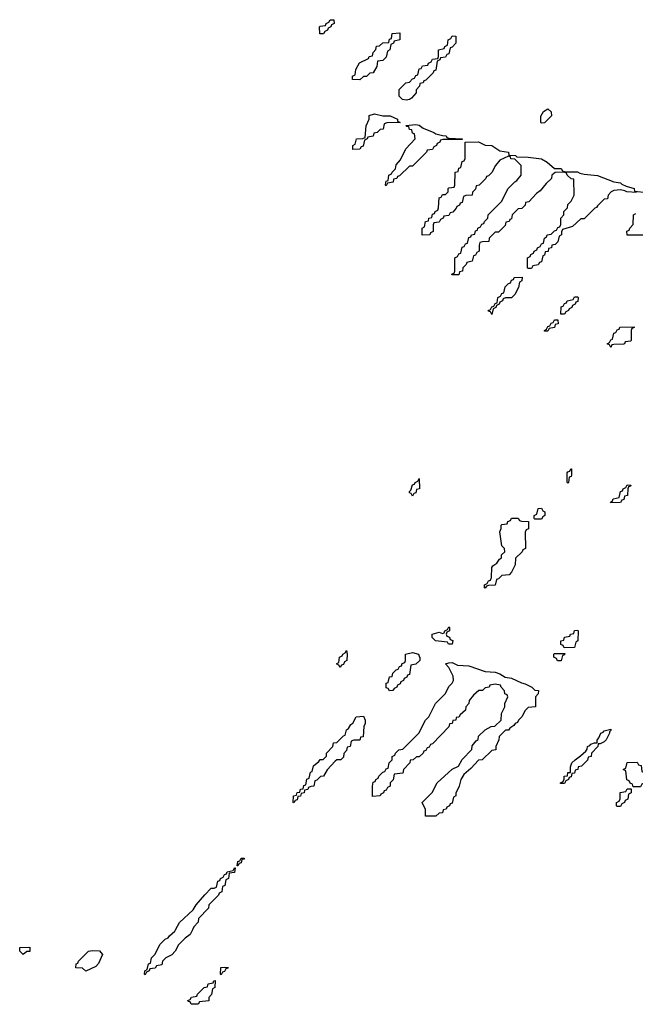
# Model space of a CAD drawing. Header units: inches. Extents: x 2710028 to 2964570, y 496606 to 722708.
# Tile 184 of 228: x 2883929 to 2887659, y 669548 to 675513. Entities that reach past the tile are written whole.
import ezdxf

# ---------------------------------------------------------------- set-up
doc = ezdxf.new("R2010")
doc.units = ezdxf.units.IN
doc.header["$MEASUREMENT"] = 0
doc.layers.add('C8686', color=7, linetype='Continuous')
doc.layers.add('C8687', color=7, linetype='Continuous')

msp = doc.modelspace()

# ---------------------------------------------------------------- linework, layer by layer
at = {"layer": 'C8686', "color": 6}
msp.add_lwpolyline([(2884976, 670000), (2884962, 669970), (2884931.6, 669948.4), (2884891.3, 669908.7), (2884870.9, 669869.1), (2884850, 669848), (2884814, 669830), (2884794, 669810), (2884790, 669788), (2884758, 669782), (2884750, 669766), (2884718, 669762), (2884714, 669750), (2884698, 669742), (2884690, 669726), (2884686, 669730), (2884688, 669750), (2884702, 669758), (2884710, 669794), (2884722, 669798), (2884728, 669830), (2884749, 669851), (2884778, 669910), (2884810, 669942), (2884828.7, 669951.3), (2884836.4, 669963.6), (2884868.7, 669991.3), (2884873.3, 670000)], dxfattribs=at)
for points in [[(2883950, 669849.2), (2883928.7, 669870), (2883930, 669891.3), (2883990, 669894), (2883990, 669868), (2883972.7, 669867.3)], [(2884330, 669748.7), (2884310, 669766), (2884268.8, 669768.9), (2884270, 669794), (2884282, 669798), (2884286, 669810), (2884346, 669870), (2884370, 669874), (2884412.7, 669872.7), (2884431.3, 669850), (2884405.4, 669794.6), (2884390, 669778)], [(2885150, 669726), (2885146, 669730), (2885148, 669770), (2885170, 669774), (2885191.3, 669771.3), (2885190, 669766), (2885178, 669762), (2885170, 669746), (2885158, 669742)], [(2885010, 669548), (2884968.4, 669548.4), (2884962, 669562), (2884950, 669566), (2884948.4, 669571.6), (2884962, 669578), (2884970, 669592), (2885002, 669598), (2885006, 669610), (2885046, 669650), (2885066, 669654), (2885070, 669672), (2885102, 669678), (2885106, 669690), (2885112.7, 669692.7), (2885112, 669650), (2885098, 669642), (2885091.6, 669608.4), (2885074, 669590), (2885074, 669570), (2885018, 669562)]]:
    msp.add_lwpolyline(points, close=True, dxfattribs=at)
at = {"layer": 'C8687', "color": 6}
for points in [[(2885770, 675426), (2885747.3, 675427.3), (2885746, 675470), (2885750, 675474), (2885782, 675478), (2885786, 675490), (2885802, 675498), (2885810, 675512), (2885832.7, 675512.7), (2885834, 675490), (2885818, 675482), (2885814, 675470), (2885798, 675462), (2885794, 675450), (2885778, 675442)], [(2885990, 675148.7), (2885946, 675150), (2885946, 675170), (2885962, 675178), (2885966, 675210), (2885988.8, 675251.1), (2886042, 675278), (2886046, 675290), (2886066, 675294), (2886070, 675314), (2886087.3, 675332.7), (2886090, 675352), (2886110, 675354), (2886128.4, 675371.6), (2886166, 675374), (2886170, 675394), (2886182, 675398), (2886186, 675430), (2886232.7, 675432.7), (2886232, 675390), (2886198, 675382), (2886194, 675370), (2886178, 675362), (2886172, 675330), (2886158, 675322), (2886150, 675286), (2886130, 675266), (2886098, 675262), (2886092, 675230), (2886071.3, 675190), (2886050, 675188), (2886030, 675168.7), (2886012, 675168)], [(2886270, 675026), (2886248, 675030), (2886228, 675050), (2886228, 675090), (2886268.8, 675131.1), (2886290, 675134), (2886310, 675154), (2886322, 675158), (2886330, 675174), (2886342, 675178), (2886350, 675214), (2886362, 675218), (2886370, 675234), (2886402, 675238), (2886406, 675250), (2886422, 675258), (2886430, 675274), (2886462, 675278), (2886466, 675290), (2886466, 675330), (2886502, 675338), (2886506, 675350), (2886522, 675358), (2886526, 675390), (2886542, 675398), (2886550, 675414), (2886572.7, 675412.7), (2886572, 675370), (2886550, 675346), (2886538, 675342), (2886530, 675306), (2886518, 675302), (2886510, 675286), (2886478, 675282), (2886474, 675270), (2886458, 675262), (2886450, 675206), (2886438, 675202), (2886434, 675190), (2886390, 675146), (2886378, 675142), (2886374, 675130), (2886354, 675126), (2886352, 675110), (2886331.3, 675088.7), (2886330.8, 675069.2), (2886303.6, 675036.4), (2886290, 675029.2)], [(2887090, 674886), (2887086, 674890), (2887087.3, 674927.3), (2887103.1, 674956.9), (2887130, 674972), (2887150, 674954), (2887151.3, 674930), (2887110, 674888.7)], [(2885947.3, 674727.3), (2885948, 674750), (2885962, 674758), (2885969.1, 674790.9), (2886007.3, 674792.7), (2886022, 674798), (2886028.7, 674870), (2886046, 674910), (2886047.3, 674932.7), (2886078, 674942), (2886130, 674930.5), (2886174, 674930), (2886218, 674910), (2886218, 674898), (2886234, 674890), (2886152.7, 674887.3), (2886138, 674882), (2886131.2, 674848.9), (2886112.7, 674847.3), (2886094, 674830), (2886074, 674826), (2886070, 674808), (2886038, 674802), (2886034, 674790), (2886018, 674782), (2886010, 674746), (2885998, 674742), (2885990, 674728)], [(2886610, 674786), (2886492.7, 674787.3), (2886478, 674782), (2886474, 674770), (2886458, 674762), (2886454, 674750), (2886438, 674742), (2886430, 674726), (2886398, 674722), (2886394, 674710), (2886310, 674626), (2886290, 674626), (2886230, 674566), (2886218, 674562), (2886214, 674550), (2886194, 674546), (2886191.2, 674528.9), (2886158, 674522), (2886150, 674506), (2886146, 674510), (2886147.3, 674527.3), (2886150, 674534), (2886162, 674538), (2886166, 674570), (2886182, 674578), (2886186, 674590), (2886206, 674610), (2886210, 674634), (2886236.4, 674663.6), (2886269.1, 674730.9), (2886326, 674790), (2886322, 674822), (2886310, 674826), (2886306, 674846), (2886290, 674848), (2886286, 674866), (2886274, 674866), (2886268.4, 674871.6), (2886330, 674877.3), (2886350, 674874), (2886374.6, 674854.6), (2886438, 674830), (2886450, 674821), (2886490, 674810.7), (2886514, 674810), (2886518, 674798), (2886530, 674794), (2886611, 674790)], [(2886790, 673726), (2886782, 673742), (2886770, 673746), (2886768.4, 673751.6), (2886782, 673758), (2886790, 673774), (2886802, 673778), (2886810, 673794), (2886822, 673798), (2886826, 673830), (2886842, 673838), (2886850, 673854), (2886862, 673858), (2886870, 673894), (2886890, 673914), (2886902, 673918), (2886910, 673934), (2886922, 673938), (2886926, 673950), (2886972.7, 673952.7), (2886972, 673930), (2886958, 673922), (2886952, 673890), (2886930, 673848), (2886910, 673828.7), (2886872.7, 673827.3), (2886858, 673822), (2886854, 673810), (2886838, 673802), (2886834, 673790), (2886818, 673782), (2886814, 673770), (2886798, 673762)], [(2887208, 673728), (2887210, 673774), (2887222, 673778), (2887230, 673794), (2887242, 673798), (2887246, 673810), (2887282, 673818), (2887290, 673834), (2887310, 673834), (2887314, 673830), (2887310, 673806), (2887298, 673802), (2887294, 673790), (2887278, 673782), (2887274, 673770), (2887258, 673762), (2887254, 673750), (2887238, 673742), (2887230, 673728)], [(2887110, 673626), (2887108, 673630), (2887122, 673638), (2887130, 673654), (2887142, 673658), (2887150, 673674), (2887162, 673678), (2887170, 673694), (2887190, 673694), (2887192, 673670), (2887174, 673666), (2887170, 673648), (2887138, 673642), (2887130, 673626)], [(2887510, 673526), (2887502, 673542), (2887488, 673550), (2887502, 673558), (2887510, 673574), (2887522, 673578), (2887530, 673614), (2887542, 673618), (2887550, 673634), (2887562, 673638), (2887566, 673650), (2887652.7, 673652.7), (2887652.7, 673647.3), (2887638, 673642), (2887634, 673630), (2887634, 673570), (2887630, 673566), (2887598, 673562), (2887594, 673550), (2887587.3, 673547.3), (2887530, 673546), (2887518, 673542)], [(2887250, 672706), (2887246, 672710), (2887247.3, 672767.3), (2887250, 672774), (2887262, 672778), (2887268.7, 672791.3), (2887272, 672792), (2887272.7, 672752.7), (2887270, 672746), (2887258, 672742), (2887254, 672710)], [(2886310, 672626), (2886302, 672642), (2886290, 672646), (2886290, 672654), (2886298, 672662), (2886310, 672694), (2886322, 672698), (2886326, 672710), (2886342, 672718), (2886350, 672734), (2886351.3, 672670), (2886334, 672666), (2886330, 672646), (2886318, 672642)], [(2887510, 672586), (2887508, 672590), (2887522, 672598), (2887526, 672610), (2887562, 672618), (2887570, 672654), (2887582, 672658), (2887586, 672670), (2887602, 672678), (2887610, 672694), (2887632.7, 672692.7), (2887630, 672686), (2887618, 672682), (2887614, 672670), (2887612, 672630), (2887594, 672626), (2887590, 672606), (2887578, 672602), (2887570, 672588)], [(2887050, 672486), (2887046, 672490), (2887046, 672510), (2887062, 672518), (2887070, 672552), (2887090, 672554), (2887098, 672538), (2887112, 672532), (2887111.6, 672508.4), (2887098, 672502), (2887090, 672486)], [(2886750, 672068), (2886746, 672070), (2886746, 672090), (2886762, 672098), (2886770, 672114), (2886782, 672118), (2886787.3, 672132.7), (2886790, 672194), (2886796.4, 672203.6), (2886820.4, 672219.6), (2886836.4, 672243.6), (2886848, 672252), (2886848.7, 672270), (2886868, 672290), (2886866, 672310), (2886850, 672326), (2886838, 672410), (2886846, 672430), (2886846, 672450), (2886850, 672454), (2886882, 672458), (2886887.3, 672472.7), (2886902, 672478), (2886910, 672492), (2886950, 672492), (2886958, 672478), (2886970, 672474), (2887012.7, 672472.7), (2887011.6, 672428.4), (2886998, 672422), (2886992.7, 672407.3), (2886994, 672310), (2886978, 672302), (2886974, 672290), (2886934, 672250), (2886931.3, 672210), (2886910, 672166), (2886894, 672150), (2886850, 672146), (2886830, 672126), (2886818, 672122), (2886810, 672088), (2886770, 672086), (2886758, 672082)], [(2886550, 671729.4), (2886528, 671730), (2886522, 671742), (2886449, 671750), (2886428, 671770), (2886428, 671790), (2886470, 671802), (2886490, 671794), (2886502, 671798), (2886506, 671810), (2886522, 671818), (2886530, 671834), (2886534, 671830), (2886534, 671810), (2886518, 671802), (2886514, 671790), (2886518, 671778), (2886532.7, 671772.7), (2886538, 671758), (2886552.7, 671752.7)], [(2887227.3, 671707.3), (2887222, 671722), (2887208.4, 671728.4), (2887208, 671750), (2887226, 671754), (2887230, 671772), (2887262, 671778), (2887266, 671790), (2887286, 671794), (2887290, 671812), (2887310, 671814), (2887314, 671810), (2887312, 671750), (2887298, 671742), (2887290, 671708.7)], [(2885870, 671588), (2885862, 671602), (2885848, 671610), (2885862, 671618), (2885866, 671650), (2885882, 671658), (2885886, 671670), (2885902, 671678), (2885910, 671692), (2885914, 671670), (2885912, 671630), (2885898, 671622), (2885890, 671606), (2885878, 671602)], [(2886170, 671446), (2886162, 671462), (2886150, 671466), (2886150, 671494), (2886162, 671498), (2886170, 671532), (2886186, 671534), (2886190, 671554), (2886210, 671574), (2886222, 671578), (2886230, 671594), (2886242, 671598), (2886247.3, 671612.7), (2886262, 671618), (2886266, 671630), (2886266, 671670), (2886310, 671679.3), (2886344.7, 671670), (2886351, 671651), (2886354, 671650), (2886354, 671630), (2886330, 671608), (2886298, 671602), (2886290, 671546), (2886278, 671542), (2886274, 671530), (2886258, 671522), (2886254, 671510), (2886238, 671502), (2886234, 671490), (2886218, 671482), (2886214, 671470), (2886198, 671462), (2886190, 671448)], [(2887188.4, 671628.4), (2887182, 671642), (2887166, 671650), (2887166, 671670), (2887170, 671674), (2887232.7, 671672.7), (2887230, 671666), (2887218, 671662), (2887210, 671628.7)], [(2886450, 670688), (2886388.7, 670688.7), (2886387.3, 670727.3), (2886368, 670770), (2886428.4, 670831.6), (2886458, 670890), (2886550, 670972), (2886588.4, 670991.6), (2886609.1, 671030.9), (2886668, 671092), (2886670, 671114), (2886695.3, 671144.7), (2886708, 671152), (2886710, 671172), (2886750, 671211.3), (2886786, 671230), (2886808, 671232), (2886846, 671270), (2886848.7, 671310), (2886868, 671350), (2886868, 671370), (2886886, 671410), (2886882, 671422), (2886868.4, 671428.4), (2886867.3, 671447.3), (2886846, 671470), (2886842, 671482), (2886810, 671488), (2886778, 671482), (2886774, 671470), (2886750, 671466), (2886734, 671450), (2886712, 671448), (2886679.6, 671420.4), (2886652, 671388), (2886651.3, 671370), (2886632, 671350), (2886630.7, 671329.3), (2886598, 671302), (2886590, 671288), (2886574, 671286), (2886572, 671270), (2886552.7, 671267.3), (2886550, 671248.7), (2886532.7, 671247.3), (2886530, 671228), (2886430, 671126), (2886418, 671122), (2886410, 671106), (2886398, 671102), (2886390, 671086), (2886378, 671082), (2886374, 671070), (2886350, 671048), (2886332.7, 671047.3), (2886314, 671030), (2886294, 671026), (2886292, 671010), (2886254, 670970), (2886250, 670948), (2886198, 670942), (2886191.6, 670908.4), (2886174, 670890), (2886174, 670870), (2886158, 670862), (2886150, 670846), (2886138, 670842), (2886134, 670830), (2886118, 670822), (2886114, 670810), (2886067.3, 670807.3), (2886066, 670870), (2886070, 670894), (2886082, 670898), (2886086, 670910), (2886102, 670918), (2886106, 670930), (2886130, 670954), (2886142, 670958), (2886150, 670974), (2886162, 670978), (2886168.4, 671011.6), (2886186, 671030), (2886186, 671050), (2886202, 671058), (2886206, 671070), (2886226, 671090), (2886250, 671094), (2886348, 671190), (2886388.7, 671270), (2886408, 671290), (2886448, 671370), (2886508.4, 671431.6), (2886530, 671474), (2886550, 671494), (2886558, 671510), (2886556.4, 671536.4), (2886528.8, 671588.9), (2886508.7, 671610), (2886530, 671617.3), (2886550, 671618), (2886582.5, 671602.5), (2886650, 671597.6), (2886750, 671564), (2886810, 671560.5), (2886838, 671550), (2886870, 671530.7), (2886910, 671524), (2886970, 671494.9), (2886991, 671490), (2887031.3, 671470), (2887050, 671451.3), (2887072, 671450), (2887071.6, 671428.4), (2887054, 671410), (2887054, 671350), (2887010, 671346), (2886991.6, 671328.4), (2886971, 671289), (2886952, 671270), (2886944.7, 671255.3), (2886931.6, 671248.4), (2886923.6, 671236.4), (2886899.6, 671220.4), (2886890.9, 671209.1), (2886872, 671208), (2886834, 671170), (2886832, 671150), (2886814, 671110), (2886814, 671090), (2886790, 671086), (2886731.2, 671028.9), (2886710, 671026), (2886663.6, 670976.4), (2886619.6, 670940.4), (2886602, 670910), (2886591.2, 670868.9), (2886572.7, 670827.3), (2886572, 670810), (2886558, 670802), (2886550, 670766), (2886538, 670762), (2886534, 670750), (2886518, 670742), (2886514, 670730), (2886494, 670726), (2886491.2, 670708.9), (2886470, 670706)], [(2885590, 670768), (2885586, 670770), (2885588, 670810), (2885606, 670814), (2885610, 670832), (2885626, 670834), (2885630, 670852), (2885646, 670854), (2885650, 670874), (2885662, 670878), (2885668.4, 670911.6), (2885682, 670918), (2885690, 670954), (2885702, 670958), (2885710, 670992), (2885742, 671018), (2885750, 671031.3), (2885768, 671032), (2885788, 671052), (2885788.7, 671070), (2885826, 671110), (2885830, 671132), (2885850, 671134), (2885890, 671174), (2885902, 671178), (2885909.1, 671210.9), (2885920.4, 671219.6), (2885936.4, 671243.6), (2885948.4, 671251.6), (2885968, 671290), (2886012.7, 671292.7), (2886022, 671270), (2886022, 671250), (2886014, 671230), (2886010.9, 671169.1), (2885994, 671166), (2885990, 671148.7), (2885952.7, 671147.3), (2885938, 671142), (2885932, 671110), (2885914, 671106), (2885910, 671086), (2885892.7, 671067.3), (2885890, 671046), (2885874, 671030), (2885850, 671028), (2885839.6, 671020.4), (2885791.6, 670968.4), (2885770.7, 670929.3), (2885752, 670928), (2885730, 670906), (2885718, 670902), (2885712, 670870), (2885692, 670868), (2885678, 670862), (2885674, 670850), (2885654, 670846), (2885652, 670830), (2885634, 670826), (2885630, 670808), (2885614, 670806), (2885610, 670786), (2885598, 670782)], [(2887206, 670886), (2887206, 670890), (2887222, 670898), (2887228.4, 670911.6), (2887229, 670930), (2887248, 670932), (2887250, 670951.3), (2887267.3, 670952.7), (2887266, 670986), (2887275.3, 671010), (2887294, 671030), (2887327.6, 671052.4), (2887358.6, 671081.4), (2887366.6, 671093.4), (2887370, 671110.5), (2887384.1, 671115.9), (2887390, 671124.7), (2887412, 671132), (2887428, 671132), (2887428, 671148), (2887438.6, 671161.4), (2887450, 671190.6), (2887463.7, 671196.3), (2887470, 671204.7), (2887510, 671214), (2887510, 671206), (2887502, 671198), (2887502, 671190), (2887482, 671150), (2887470, 671138), (2887446, 671126), (2887434, 671126), (2887432, 671110), (2887394, 671070), (2887391.2, 671048.9), (2887374, 671046), (2887370, 671026), (2887334, 670990), (2887314, 670986), (2887312, 670970), (2887294, 670966), (2887291.2, 670948.9), (2887274, 670946), (2887270, 670926), (2887258, 670922), (2887254, 670910), (2887238, 670902), (2887230, 670886)], [(2887646, 670866), (2887642, 670882), (2887627.3, 670887.3), (2887622, 670902), (2887607.3, 670907.3), (2887602, 670962), (2887586, 670970), (2887602, 670978), (2887610, 671012), (2887670, 671014), (2887678, 670998), (2887694, 670994), (2887698, 670958), (2887714, 670950), (2887714, 670910), (2887711.6, 670888.4), (2887698, 670882), (2887690, 670866)], [(2887550, 670746), (2887546, 670750), (2887546, 670770), (2887562, 670778), (2887567.3, 670792.7), (2887568, 670832), (2887602, 670838), (2887610, 670854), (2887634, 670854), (2887634, 670830), (2887618, 670822), (2887614, 670790), (2887598, 670782), (2887594, 670770), (2887578, 670762), (2887570, 670746)], [(2885246, 670386), (2885250, 670414), (2885262, 670418), (2885270, 670434), (2885290, 670434), (2885290, 670428), (2885274, 670426), (2885270, 670406), (2885258, 670402), (2885250, 670386)]]:
    msp.add_lwpolyline(points, close=True, dxfattribs=at)
for points in [[(2887666, 674466), (2887608.8, 674468.9), (2887596.4, 674476.4), (2887570, 674482), (2887530, 674478), (2887514, 674470), (2887494, 674450), (2887490, 674428), (2887470, 674426), (2887430, 674386), (2887424.7, 674375.3), (2887414, 674370), (2887350, 674306), (2887330, 674306), (2887279.6, 674260.4), (2887218, 674242), (2887212, 674228), (2887211.2, 674208.9), (2887198, 674202), (2887190, 674166), (2887174, 674150), (2887154, 674146), (2887152, 674130), (2887134, 674126), (2887131.2, 674108.9), (2887114, 674106), (2887110, 674086), (2887098, 674082), (2887090, 674046), (2887078, 674042), (2887071.6, 674028.4), (2887038, 674022), (2887030, 674006), (2887010, 674006), (2887006, 674010), (2887006, 674070), (2887022, 674078), (2887026, 674090), (2887042, 674098), (2887046, 674110), (2887062, 674118), (2887066, 674130), (2887082, 674138), (2887090, 674154), (2887102, 674158), (2887108, 674190), (2887122, 674198), (2887126, 674210), (2887150, 674214), (2887170, 674234), (2887182, 674238), (2887190, 674254), (2887202, 674258), (2887207.3, 674272.7), (2887208.8, 674311.1), (2887226, 674330), (2887226, 674350), (2887248, 674372), (2887250, 674394), (2887270, 674414), (2887288, 674450), (2887286, 674546), (2887270, 674548), (2887246, 674570), (2887242, 674582), (2887228, 674588), (2887172.7, 674587.3), (2887154, 674570), (2887152, 674550), (2887119.6, 674520.4), (2887083.6, 674476.4), (2887059.6, 674460.4), (2887014, 674410), (2886994, 674406), (2886992, 674390), (2886971.2, 674368.9), (2886950, 674366), (2886914, 674330), (2886910, 674306), (2886898, 674302), (2886894, 674290), (2886874, 674286), (2886870, 674266), (2886830, 674226), (2886810, 674226), (2886774, 674190), (2886771.3, 674168.7), (2886732.7, 674167.3), (2886718, 674162), (2886712.7, 674147.3), (2886714, 674110), (2886698, 674102), (2886690, 674086), (2886678, 674082), (2886671.2, 674048.9), (2886638, 674042), (2886634, 674030), (2886614, 674010), (2886612, 673990), (2886594, 673986), (2886590, 673968), (2886548, 673968), (2886550, 673974), (2886562, 673978), (2886566, 673990), (2886566, 674070), (2886582, 674078), (2886590, 674094), (2886602, 674098), (2886610, 674134), (2886622, 674138), (2886630, 674154), (2886642, 674158), (2886650, 674194), (2886662, 674198), (2886666, 674210), (2886686, 674214), (2886690, 674234), (2886702, 674238), (2886706, 674250), (2886722, 674258), (2886730, 674274), (2886742, 674278), (2886746, 674290), (2886766, 674310), (2886768, 674330), (2886848.7, 674411.3), (2886888.7, 674490), (2886929.3, 674530.7), (2886942, 674538), (2886968, 674570), (2886968, 674630), (2886930, 674668), (2886906, 674670), (2886902, 674682), (2886890, 674686), (2886838, 674662), (2886811.2, 674628.9), (2886790, 674586), (2886770, 674566), (2886758, 674562), (2886754, 674550), (2886714, 674510), (2886694, 674506), (2886690, 674486), (2886672.7, 674467.3), (2886671.2, 674448.9), (2886632.7, 674447.3), (2886618, 674442), (2886610, 674406), (2886598, 674402), (2886594, 674390), (2886578, 674382), (2886574, 674370), (2886552.7, 674347.3), (2886538, 674342), (2886530, 674326), (2886498, 674322), (2886494, 674310), (2886478, 674302), (2886470, 674286), (2886438, 674282), (2886434, 674270), (2886434, 674230), (2886418, 674222), (2886414, 674210), (2886367.3, 674207.3), (2886368, 674250), (2886382, 674258), (2886388, 674290), (2886406, 674294), (2886408.8, 674311.1), (2886426, 674314), (2886430, 674334), (2886442, 674338), (2886446, 674350), (2886462, 674358), (2886467.3, 674372.7), (2886470, 674434), (2886482, 674438), (2886490, 674454), (2886510, 674454), (2886518, 674462), (2886526, 674470), (2886526, 674490), (2886530, 674494), (2886562, 674498), (2886566, 674510), (2886568, 674590), (2886586, 674594), (2886590, 674614), (2886602, 674618), (2886610, 674654), (2886622, 674658), (2886627.3, 674672.7), (2886628.4, 674771.6), (2886710, 674772.7), (2886750, 674752.4), (2886790.3, 674750.3), (2886839.1, 674719.1), (2886891.3, 674710), (2886892.7, 674692.7), (2886934, 674690), (2886942, 674682), (2887010, 674680.5), (2887090, 674670.4), (2887124.9, 674650), (2887170, 674611.3), (2887210, 674611.3), (2887218, 674598), (2887232, 674592), (2887309.3, 674590.7), (2887322.5, 674582.5), (2887350, 674576.3), (2887430, 674568), (2887530, 674530.8), (2887570, 674524.7), (2887576.8, 674516.8), (2887603.6, 674503.6), (2887652, 674490), (2887654, 674474), (2887730, 674466)], [(2887750, 674208), (2887610, 674208), (2887608.4, 674231.6), (2887622, 674238), (2887626, 674250), (2887647.3, 674272.7), (2887648.8, 674331.1), (2887662, 674338)], [(2884873.3, 670000), (2884896.4, 670043.6), (2884980.4, 670119.6), (2884998, 670150), (2885050, 670212), (2885090, 670251.3), (2885108, 670252), (2885122, 670258), (2885130, 670294), (2885142, 670298), (2885146, 670310), (2885162, 670318), (2885170, 670334), (2885182, 670338), (2885186, 670350), (2885222, 670358), (2885230, 670374), (2885234, 670374), (2885230, 670346), (2885198, 670342), (2885194, 670310), (2885178, 670302), (2885171.6, 670268.4), (2885158, 670262), (2885154, 670230), (2885138, 670222), (2885134, 670210), (2885074, 670150), (2885072, 670130), (2885012, 670068), (2885010, 670046), (2884983.6, 670016.4), (2884976, 670000)]]:
    msp.add_lwpolyline(points, dxfattribs=at)

doc.saveas('drawing.dxf')
